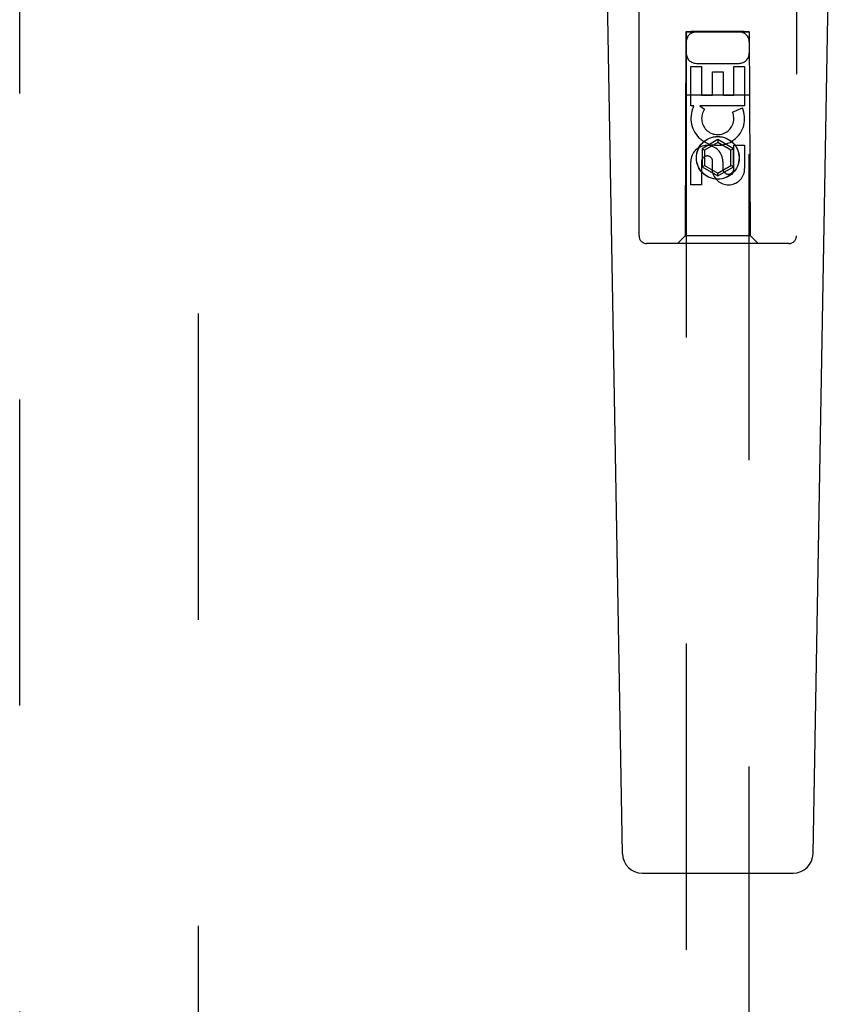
# Model space of a CAD drawing. Header units: inches. Extents: x 0 to 221, y 0 to 143.
# Tile 15 of 33: x 72.04 to 75.26, y 70.89 to 74.8. Entities that reach past the tile are written whole.
import ezdxf

# ---------------------------------------------------------------- set-up
doc = ezdxf.new("R2010")
doc.units = ezdxf.units.IN
doc.header["$LTSCALE"] = 12.149718
doc.header["$MEASUREMENT"] = 0
doc.linetypes.add('HIDDEN', pattern=[0.2, 0.1, -0.1])
doc.layers.add('DEFAULT_2', color=8, linetype='HIDDEN')
doc.layers.add('RIGHTHAND_DOOR_ASSEMBLY', color=7, linetype='CONTINUOUS')

msp = doc.modelspace()

# ---------------------------------------------------------------- linework, layer by layer
at = {"layer": 'DEFAULT_2', "color": 8, "linetype": 'HIDDEN'}
msp.add_line((72.7503, 105.2205), (72.7503, 48.6235), dxfattribs=at)
at = {"layer": 'RIGHTHAND_DOOR_ASSEMBLY', "color": 8, "linetype": 'HIDDEN'}
for p, q in [((72.0418, 47.776), (72.0418, 106.068)), ((74.5003, 73.9395), (74.5003, 75.797)), ((75.1253, 75.797), (75.1253, 73.9395)), ((74.6863, 74.7495), (74.6828, 73.9395)), ((74.6863, 74.7495), (74.9393, 74.7495)), ((74.6878, 74.7512), (74.6878, 48.7495)), ((74.6885, 74.7513), (74.6897, 74.7513)), ((74.6897, 74.7513), (74.6936, 74.7513)), ((74.6949, 74.7482), (74.6905, 74.7482)), ((74.7078, 74.7482), (74.6949, 74.7482)), ((74.9178, 74.7513), (74.7078, 74.7513)), ((74.9195, 74.7482), (74.7078, 74.7482)), ((74.9178, 74.7513), (74.9306, 74.7513)), ((74.9319, 74.7482), (74.9195, 74.7482)), ((74.9306, 74.7513), (74.9351, 74.7513)), ((74.9359, 74.7482), (74.9319, 74.7482)), ((74.9371, 74.7482), (74.9359, 74.7482)), ((74.9378, 48.7495), (74.9378, 74.7512)), ((74.9428, 73.9395), (74.9393, 74.7495)), ((74.7062, 74.6116), (74.7486, 74.6116)), ((74.7062, 74.4555), (74.7062, 74.6116)), ((74.7278, 74.6245), (74.8978, 74.6245)), ((74.7486, 74.6116), (74.7486, 74.4981)), ((74.877, 74.6116), (74.9194, 74.6116)), ((74.877, 74.4981), (74.877, 74.6116)), ((74.9194, 74.6116), (74.9194, 74.4555)), ((74.7921, 74.5903), (74.8346, 74.5903)), ((74.7921, 74.4981), (74.7921, 74.5903)), ((74.8346, 74.5903), (74.8346, 74.4981)), ((74.6852, 74.4995), (74.9404, 74.4995)), ((74.7486, 74.4981), (74.7921, 74.4981)), ((74.8346, 74.4981), (74.877, 74.4981)), ((74.7185, 74.4555), (74.7062, 74.4555)), ((74.7167, 74.452), (74.7185, 74.4555)), ((74.9194, 74.4555), (74.7418, 74.4555)), ((74.7418, 74.4555), (74.7604, 74.4425)), ((74.8713, 74.4311), (74.9104, 74.448)), ((74.8128, 74.322), (74.7503, 74.2859)), ((74.8128, 74.3104), (74.7603, 74.2801)), ((74.8128, 74.322), (74.8128, 74.3104)), ((74.8753, 74.2859), (74.8128, 74.322)), ((74.8653, 74.2801), (74.8128, 74.3104)), ((74.877, 74.2992), (74.9194, 74.2992)), ((74.877, 74.2068), (74.877, 74.2992)), ((74.9194, 74.2992), (74.9194, 74.2068)), ((74.7503, 74.2859), (74.7503, 74.2137)), ((74.7503, 74.2859), (74.7603, 74.2801)), ((74.7603, 74.2801), (74.7603, 74.2195)), ((74.8753, 74.2859), (74.8653, 74.2801)), ((74.8653, 74.2195), (74.8653, 74.2801)), ((74.8753, 74.2137), (74.8753, 74.2859)), ((74.7062, 74.1429), (74.7062, 74.2353)), ((74.7486, 74.2353), (74.7486, 74.1429)), ((74.7503, 74.2137), (74.7603, 74.2195)), ((74.7603, 74.2195), (74.8128, 74.1892)), ((74.7922, 74.193), (74.7922, 74.2393)), ((74.8128, 74.1892), (74.8653, 74.2195)), ((74.8331, 74.2353), (74.8331, 74.2068)), ((74.8753, 74.2137), (74.8653, 74.2195)), ((74.7503, 74.2137), (74.8128, 74.1776)), ((74.8128, 74.1776), (74.8753, 74.2137)), ((74.8128, 74.1776), (74.8128, 74.1892)), ((74.7486, 74.1429), (74.7062, 74.1429)), ((75.0953, 73.9095), (74.5303, 73.9095)), ((74.6828, 73.9395), (74.6528, 73.9095)), ((74.9428, 73.9395), (74.6828, 73.9395)), ((74.9428, 73.9395), (74.9728, 73.9095))]:
    msp.add_line(p, q, dxfattribs=at)
at = {"layer": 'RIGHTHAND_DOOR_ASSEMBLY', "color": 7, "linetype": 'Continuous'}
for p, q in [((74.4343, 71.4875), (74.362, 75.6269)), ((75.1913, 71.4875), (75.2636, 75.6269)), ((74.513, 71.4102), (75.1126, 71.4102))]:
    msp.add_line(p, q, dxfattribs=at)
at = {"layer": 'RIGHTHAND_DOOR_ASSEMBLY', "color": 8, "linetype": 'HIDDEN'}
for points in [[(74.6878, 74.7512), (74.6879, 74.7512), (74.6881, 74.7513), (74.6885, 74.7513)], [(74.6905, 74.7482), (74.689, 74.7482), (74.6885, 74.7482), (74.6881, 74.7483), (74.6879, 74.7483), (74.6878, 74.7483)], [(74.6936, 74.7513), (74.706, 74.7513), (74.7078, 74.7513)], [(74.9351, 74.7513), (74.9366, 74.7513), (74.9371, 74.7513), (74.9375, 74.7513), (74.9377, 74.7512), (74.9378, 74.7512)], [(74.9378, 74.7483), (74.9377, 74.7483), (74.9375, 74.7483), (74.9371, 74.7482)]]:
    msp.add_lwpolyline(points, dxfattribs=at)
for radius in [0.085, 0.0845]:
    msp.add_circle((74.8128, 74.2495), radius, dxfattribs=at)
for centre, radius, start, end in [((74.7278, 74.7095), 0.04, 90, 180), ((74.8978, 74.7095), 0.04, 0, 90), ((74.7278, 74.6645), 0.04, 180, 270), ((74.8978, 74.6645), 0.04, 270, 360), ((74.8127, 74.4057), 0.1065, 154.2636, 23.4027), ((74.8127, 74.4057), 0.0639, 144.8895, 23.4026), ((74.7697, 74.2353), 0.0635, 0, 180), ((74.7706, 74.2353), 0.0219, 10.307, 180), ((74.8551, 74.2067), 0.0644, 192.2995, 0.0775), ((74.8551, 74.2068), 0.0219, 179.9011, 360), ((74.5303, 73.9395), 0.03, 180, 270), ((75.0953, 73.9395), 0.03, 270, 360)]:
    msp.add_arc(centre, radius, start, end, dxfattribs=at)
at = {"layer": 'RIGHTHAND_DOOR_ASSEMBLY', "color": 7, "linetype": 'Continuous'}
for centre, start, end in [((74.513, 71.4889), 181, 270), ((75.1126, 71.4889), 270, 359)]:
    msp.add_arc(centre, 0.0787, start, end, dxfattribs=at)

doc.saveas('drawing.dxf')
